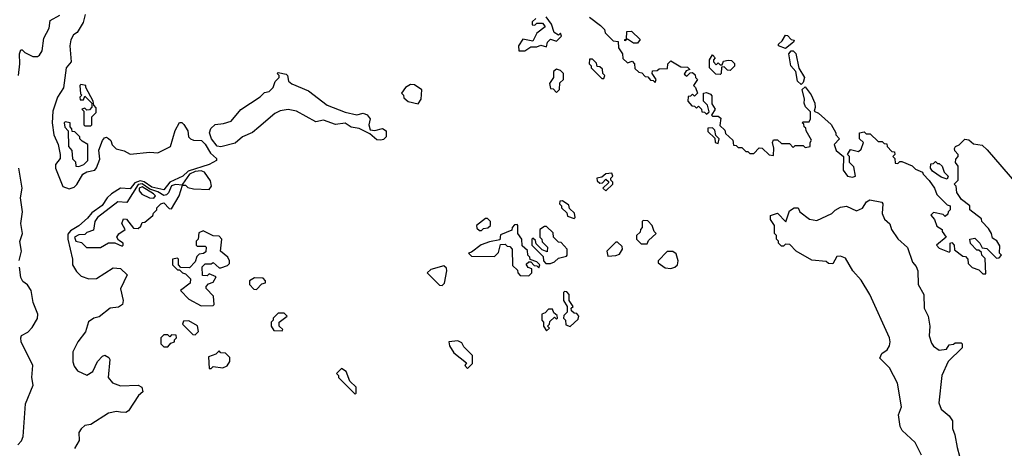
# Model space of a CAD drawing. Extents: x 2737310 to 2869991, y 870230 to 1012730.
# Tile 112 of 256: x 2834265 to 2839254, y 910565 to 912738. Entities that reach past the tile are written whole.
import ezdxf

# ---------------------------------------------------------------- set-up
doc = ezdxf.new("R2010")
doc.units = 0

msp = doc.modelspace()

# ---------------------------------------------------------------- linework, layer by layer
at = {"layer": '0CON02XD'}
for points in [[(2834258.8, 912455), (2834266, 912515), (2834264.2, 912565.8), (2834270, 912585), (2834277.5, 912585), (2834291.2, 912571.2), (2834331.2, 912551.2), (2834355, 912552), (2834365, 912558.8), (2834378.8, 912581.2), (2834388, 912645), (2834414, 912695), (2834420, 912735), (2834468.8, 912761.2)], [(2834596.7, 912765), (2834585.9, 912724.1), (2834556, 912674), (2834538.3, 912661.7), (2834524.1, 912635.9), (2834518.8, 912605), (2834525.8, 912524.2), (2834500, 912495), (2834487.3, 912392.7), (2834456.2, 912345), (2834432.5, 912275), (2834430, 912215), (2834437.5, 912155), (2834459.2, 912105), (2834470.8, 912055), (2834470, 912035), (2834446.7, 912005), (2834446.2, 911985), (2834483, 911893), (2834515, 911880), (2834540.8, 911889.2), (2834555, 911902.5), (2834584.4, 911955.6), (2834605, 911967.1), (2834645, 911976.2), (2834655, 911986.7), (2834671.7, 912031.7), (2834666.1, 912076.1), (2834683.8, 912125), (2834695, 912140), (2834705, 912142.5), (2834715, 912136.7), (2834726.7, 912125), (2834733.9, 912103.9), (2834753.9, 912083.9), (2834795, 912073.3), (2834825, 912056.2), (2834925, 912067.5), (2834965, 912063.3), (2835030, 912095), (2835053, 912177), (2835075, 912217.5), (2835087, 912217), (2835097, 912207), (2835117.5, 912175), (2835120, 912145), (2835130, 912135), (2835145, 912127.5), (2835186.4, 912126.4), (2835205, 912107.5), (2835232.1, 912062.1), (2835262.5, 912035), (2835262.5, 912025), (2835225, 912004), (2835118.8, 911971.2), (2835091.2, 911945), (2835026.2, 911913.8), (2834995, 911875.8), (2834935, 911889.5), (2834896.1, 911916.1), (2834875, 911921.2), (2834849.2, 911910.8), (2834825, 911880.8), (2834775, 911883.8), (2834730, 911855), (2834708.8, 911835), (2834683.2, 911796.8), (2834630.9, 911759.1), (2834608.6, 911731.4), (2834565, 911694), (2834521.7, 911668.3), (2834508.3, 911651.7), (2834508.1, 911625), (2834532.5, 911525), (2834532.5, 911495), (2834552.4, 911462.4), (2834577.3, 911437.3), (2834615, 911423.8), (2834655, 911426.2), (2834739.3, 911480.7), (2834775, 911476.7), (2834810, 911445), (2834776.4, 911373.6), (2834790, 911315), (2834785.8, 911294.2), (2834765, 911281.2), (2834723.9, 911276.1), (2834668.3, 911231.7), (2834640, 911225), (2834613.6, 911206.4), (2834598.8, 911155), (2834560, 911105), (2834534, 911055), (2834534.2, 911004.2), (2834540.9, 910980.9), (2834557.3, 910957.3), (2834605, 910936.7), (2834635.9, 910954.1), (2834660, 911005), (2834685, 911032.5), (2834697, 911037), (2834716.4, 911026.4), (2834722.5, 911015), (2834712.5, 910925), (2834735, 910896.7), (2834775, 910881.2), (2834865, 910885.8), (2834883.8, 910875), (2834888.3, 910851.7), (2834866.7, 910833.3), (2834816.7, 910755), (2834803.6, 910746.4), (2834775, 910748.8), (2834755, 910751.2), (2834715, 910743.8), (2834625, 910686.7), (2834595, 910681.2), (2834575.9, 910664.1), (2834564, 910645), (2834566.2, 910605), (2834542, 910565)], [(2836880, 912745), (2836861.7, 912728.3), (2836861.7, 912711.7), (2836875, 912710), (2836885, 912720), (2836915, 912720), (2836921.7, 912711.7), (2836928.3, 912701.7), (2836885, 912670), (2836865, 912630), (2836815, 912640), (2836792.5, 912605), (2836795, 912580), (2836825, 912580), (2836855, 912600), (2836885, 912600), (2836905, 912610), (2836935, 912600), (2836940, 912625), (2836955, 912640), (2836985, 912630), (2837010, 912655), (2837005, 912670), (2836995, 912660), (2836973, 912673), (2836960, 912715), (2836933.6, 912753.6)], [(2837151.7, 912751.7), (2837208.3, 912708.3), (2837228.3, 912688.3), (2837231.7, 912671.7), (2837271.7, 912631.7), (2837298.3, 912628.3), (2837300, 912595), (2837320, 912565), (2837321.7, 912541.7), (2837345, 912520), (2837368.3, 912528.3), (2837380, 912515), (2837381.7, 912491.7), (2837401.7, 912471.7), (2837418.3, 912468.3), (2837435, 912450), (2837448.3, 912448.3), (2837461.7, 912431.7), (2837475, 912430), (2837485, 912420), (2837490, 912435), (2837470, 912465), (2837471.7, 912478.3), (2837495, 912480), (2837505, 912490), (2837548.3, 912491.7), (2837550, 912515), (2837565, 912530), (2837615, 912500), (2837648.3, 912498.3), (2837660, 912485), (2837641.7, 912478.3), (2837631.7, 912461.7), (2837645, 912452.5), (2837661.7, 912468.3), (2837675, 912470), (2837688.3, 912458.3), (2837690, 912445), (2837700, 912435), (2837680, 912405), (2837690, 912395), (2837700, 912365), (2837685, 912350), (2837675, 912360), (2837665, 912350), (2837651.7, 912348.3), (2837650, 912325), (2837671.7, 912301.7), (2837685, 912300), (2837695, 912290), (2837705, 912300), (2837720, 912285), (2837721.7, 912271.7), (2837735, 912270), (2837745, 912260), (2837758.3, 912271.7), (2837750, 912305), (2837730, 912325), (2837730, 912365), (2837745, 912370), (2837765, 912360), (2837771.7, 912351.7), (2837772.5, 912312.5), (2837790, 912285), (2837770, 912255), (2837775, 912250), (2837805, 912250), (2837818.3, 912238.3), (2837812.5, 912202.5), (2837838.3, 912178.3), (2837841.7, 912161.7), (2837878.3, 912128.3), (2837881.7, 912101.7), (2837895, 912100), (2837905, 912090), (2837925, 912090), (2837945, 912070), (2837955, 912070), (2837965, 912060), (2837985, 912060), (2838011.7, 912088.3), (2838027, 912087), (2838063, 912053), (2838085, 912050), (2838086.7, 912086.7), (2838080, 912115), (2838085, 912130), (2838105, 912130), (2838125, 912110), (2838165, 912110), (2838185, 912090), (2838195, 912100), (2838235, 912100), (2838245, 912090), (2838270, 912095), (2838270, 912115), (2838277, 912127), (2838250, 912175), (2838248.3, 912188.3), (2838240, 912195), (2838238.3, 912208.3), (2838230, 912215), (2838235, 912220), (2838265, 912220), (2838272.5, 912235), (2838271.7, 912271.7), (2838246.4, 912296.4), (2838240, 912315), (2838242.5, 912335), (2838230, 912385), (2838245, 912397.5), (2838275, 912357.5), (2838294, 912315), (2838296.2, 912293.8), (2838290, 912275), (2838312.5, 912265), (2838376.4, 912206.4), (2838400, 912165), (2838400, 912155), (2838420, 912135), (2838392.5, 912105), (2838402.5, 912075), (2838440, 912045), (2838437.5, 911975), (2838460, 911945), (2838485, 911940), (2838500, 911945), (2838491.7, 911991.7), (2838470, 912015), (2838470, 912045), (2838460, 912055), (2838475, 912080), (2838515, 912070), (2838528.3, 912081.7), (2838540, 912115), (2838520, 912135), (2838520, 912165), (2838545, 912170), (2838555, 912160), (2838575, 912160), (2838615, 912120), (2838635, 912120), (2838645, 912110), (2838658.3, 912108.3), (2838660, 912095), (2838685, 912070), (2838698.3, 912068.3), (2838700, 912055), (2838690, 912045), (2838700, 912035), (2838701.7, 912011.7), (2838715, 912010), (2838725, 912020), (2838735, 912020), (2838787, 911997), (2838805, 911980), (2838840, 911965), (2838842.5, 911955), (2838873.6, 911923.6), (2838900, 911885), (2838911.7, 911851.7), (2838965, 911800), (2838980, 911795), (2838980, 911775), (2838970, 911765), (2838968.3, 911751.7), (2838955, 911740), (2838945, 911750), (2838895, 911760), (2838882.5, 911747.5), (2838900, 911725), (2838911.7, 911691.7), (2838940, 911675), (2838940, 911665), (2838960, 911635), (2838910, 911595), (2838925, 911580), (2838975, 911560), (2838980, 911565), (2838980, 911605), (2838988.3, 911608.3), (2839000, 911595), (2839001.7, 911571.7), (2839045, 911540), (2839058.3, 911538.3), (2839070, 911525), (2839071.7, 911501.7), (2839091.7, 911481.7), (2839125, 911470), (2839145, 911450), (2839160, 911450), (2839157, 911527), (2839140, 911545), (2839138.3, 911558.3), (2839125, 911570), (2839115, 911570), (2839083.6, 911603.6), (2839080, 911625), (2839105, 911630), (2839130, 911605), (2839141.7, 911581.7), (2839165, 911577.5), (2839215, 911530), (2839228.3, 911531.7), (2839240, 911545), (2839230, 911555), (2839231.7, 911591.7), (2839216.4, 911616.4), (2839195, 911630), (2839190, 911655), (2839175, 911680), (2839140, 911715), (2839138.3, 911728.3), (2839080, 911775), (2839080, 911795), (2839037, 911827), (2839013, 911863), (2839010, 911895), (2839000, 911905), (2839020, 911925), (2839020, 911995), (2839007.5, 912015), (2839008.3, 912031.7), (2839020, 912045), (2839020, 912055), (2839003, 912073), (2839002.5, 912085), (2839007.5, 912095), (2839026.1, 912103.9), (2839055, 912132.5), (2839075, 912130), (2839098.3, 912108.3), (2839141.7, 912101.7), (2839168.3, 912078.3), (2839316.1, 911906.1)], [(2837395, 912620), (2837375, 912620), (2837345, 912640), (2837331.7, 912631.7), (2837331.7, 912638.3), (2837340, 912640), (2837341.7, 912678.3), (2837365, 912680), (2837408.3, 912638.3), (2837395, 912620)], [(2838145, 912592.5), (2838110, 912605), (2838110, 912615), (2838129.3, 912630.7), (2838145, 912660), (2838155, 912657.5), (2838175, 912637.5), (2838190, 912635), (2838186.4, 912623.6), (2838145, 912592.5)], [(2837815, 912460), (2837791.7, 912461.7), (2837760, 912495), (2837760, 912535), (2837775, 912560), (2837790, 912545), (2837780, 912535), (2837780, 912525), (2837795, 912510), (2837805, 912520), (2837815, 912510), (2837825, 912510), (2837831.7, 912528.3), (2837855, 912532.5), (2837871.7, 912531.7), (2837887, 912517), (2837887, 912503), (2837865, 912480), (2837851.7, 912481.7), (2837835, 912500), (2837821.7, 912498.3), (2837820, 912465), (2837815, 912460)], [(2838225, 912410), (2838206.4, 912426.4), (2838197.5, 912475), (2838173.3, 912505), (2838162.5, 912565), (2838175, 912580), (2838185, 912580), (2838197.7, 912567.7), (2838213, 912493), (2838241.2, 912445), (2838235, 912420), (2838225, 912410)], [(2837225, 912440), (2837230, 912455), (2837220, 912465), (2837218.3, 912488.3), (2837205, 912500), (2837191.7, 912501.7), (2837188.3, 912518.3), (2837168.3, 912538.3), (2837151.7, 912538.3), (2837150, 912515), (2837160, 912505), (2837160, 912495), (2837215, 912440), (2837225, 912440)], [(2835285, 912093.8), (2835265, 912096.7), (2835236.2, 912135), (2835226.7, 912165), (2835233.6, 912186.4), (2835255, 912206.7), (2835298.3, 912211.7), (2835335.8, 912224.2), (2835385, 912283.8), (2835483, 912347), (2835505, 912370), (2835530, 912375), (2835550, 912395), (2835560, 912425), (2835580, 912445), (2835580, 912455), (2835570, 912465), (2835575, 912470), (2835615, 912462.5), (2835622.5, 912455), (2835627.5, 912427.5), (2835643.9, 912413.9), (2835728.3, 912378.3), (2835822.5, 912305), (2835915, 912270), (2835973.6, 912256.4), (2836005, 912263.8), (2836025, 912256.2), (2836041.2, 912235), (2836033.8, 912205), (2836040.7, 912180.7), (2836065, 912176.7), (2836103.6, 912186.4), (2836122.5, 912175), (2836122.5, 912145), (2836108.3, 912131.7), (2836095, 912126.7), (2836075, 912130), (2836038.8, 912158.8), (2835985, 912186), (2835945, 912193.3), (2835915, 912213.3), (2835865, 912206.2), (2835805, 912228.8), (2835765, 912220.8), (2835667.5, 912275), (2835625, 912283.8), (2835585, 912276.2), (2835557.7, 912262.3), (2835477.1, 912192.9), (2835444.2, 912165.8), (2835393.3, 912145), (2835357, 912113), (2835285, 912093.8)], [(2836985, 912370), (2837000, 912385), (2837001.7, 912418.3), (2837020, 912435), (2837020, 912465), (2837005, 912480), (2836985, 912487.5), (2836970, 912475), (2836970, 912445), (2836950, 912415), (2836955, 912390), (2836968.3, 912388.3), (2836985, 912370)], [(2834625, 912200), (2834630, 912205), (2834630, 912245), (2834651.7, 912268.3), (2834651.7, 912291.7), (2834640, 912305), (2834637.5, 912325), (2834600, 912395), (2834600, 912405), (2834575, 912410), (2834570, 912405), (2834572.5, 912362.5), (2834580, 912355), (2834570, 912345), (2834571.7, 912331.7), (2834588.3, 912331.7), (2834595, 912350), (2834630, 912315), (2834630, 912295), (2834618.3, 912281.7), (2834605, 912280), (2834595, 912290), (2834580, 912285), (2834590, 912275), (2834590, 912205), (2834595, 912200), (2834625, 912200)], [(2836285, 912312.5), (2836300, 912335), (2836302.5, 912382.5), (2836265, 912407.5), (2836245, 912410), (2836220, 912395), (2836200, 912365), (2836210, 912355), (2836211.7, 912341.7), (2836233, 912323), (2836285, 912312.5)], [(2834565, 911993.3), (2834590, 912005), (2834610, 912025), (2834610, 912105), (2834581.7, 912121.7), (2834570, 912135), (2834570, 912145), (2834545, 912170), (2834531.7, 912171.7), (2834530, 912185), (2834520, 912195), (2834520, 912215), (2834495, 912220), (2834490, 912215), (2834493, 912193), (2834510, 912175), (2834512.5, 912095), (2834530, 912075), (2834533, 912033), (2834547, 912017), (2834550, 911995), (2834565, 911993.3)], [(2837805, 912110), (2837810, 912135), (2837791.7, 912151.7), (2837787.5, 912177.5), (2837775, 912190), (2837751.7, 912188.3), (2837751.7, 912171.7), (2837788.3, 912138.3), (2837790, 912115), (2837805, 912110)], [(2838965, 911930), (2838935, 911940), (2838890.7, 911970.7), (2838880, 911985), (2838881.7, 912008.3), (2838895, 912010), (2838905, 912020), (2838915, 912010), (2838925, 912010), (2838940, 911995), (2838950, 911965), (2838970, 911945), (2838965, 911930)], [(2834262.7, 911517.3), (2834274.2, 911565), (2834265.9, 911614.1), (2834279.2, 911655), (2834270.8, 911705), (2834280, 911765), (2834269.2, 911835), (2834277.5, 911885), (2834260.8, 911985)], [(2835225, 911877.5), (2835237.5, 911895), (2835231.7, 911921.7), (2835201.2, 911965), (2835185, 911971.9), (2835155, 911968.5), (2835125, 911955.5), (2835090, 911905), (2835090, 911900), (2835105, 911900), (2835117.5, 911887.5), (2835145, 911880), (2835225, 911877.5)], [(2837235, 911870), (2837270, 911905), (2837270, 911915), (2837260, 911925), (2837260, 911935), (2837270, 911945), (2837265, 911960), (2837235, 911957.5), (2837215, 911940), (2837190, 911935), (2837191.7, 911921.7), (2837205, 911910), (2837218.3, 911911.7), (2837235, 911930), (2837248.3, 911918.3), (2837248.3, 911911.7), (2837220, 911885), (2837235, 911870)], [(2834675, 911582.5), (2834715, 911607.5), (2834747, 911607), (2834785, 911590), (2834790, 911595), (2834790, 911605), (2834765, 911620), (2834757.5, 911635), (2834767, 911653), (2834800, 911675), (2834782.5, 911705), (2834791.7, 911728.3), (2834806.4, 911726.4), (2834841.7, 911681.7), (2834865, 911680), (2834878.3, 911691.7), (2834885, 911710), (2834898.3, 911711.7), (2834940, 911745), (2834942.5, 911757.5), (2834960, 911775), (2834960, 911785), (2834980, 911805), (2834995, 911810), (2835021.7, 911781.7), (2835035, 911780), (2835072.5, 911845), (2835090, 911900), (2835055, 911902), (2835035, 911895.6), (2835019.1, 911860.9), (2835009.7, 911850.3), (2834995, 911847.5), (2834965.3, 911865.3), (2834925, 911878.7), (2834885.7, 911905.7), (2834865, 911902.7), (2834808.3, 911811.7), (2834762.5, 911815), (2834658.8, 911735), (2834646.2, 911715), (2834638.3, 911671.7), (2834605, 911660), (2834595, 911650), (2834565, 911647.5), (2834542.5, 911635), (2834550, 911615), (2834578.3, 911608.3), (2834603, 911583), (2834675, 911582.5)], [(2834945, 911834.2), (2834953.3, 911845), (2834943.3, 911855), (2834885, 911891.5), (2834870.6, 911885), (2834870.7, 911870.7), (2834883.5, 911853.5), (2834922.5, 911835), (2834945, 911834.2)], [(2837075, 911730), (2837080, 911735), (2837077, 911757), (2837051.7, 911781.7), (2837048.3, 911798.3), (2837015, 911820), (2837001.7, 911818.3), (2837000, 911805), (2837010, 911795), (2837010, 911785), (2837038.3, 911758.3), (2837041.7, 911741.7), (2837075, 911730)], [(2838835, 910530), (2838802.5, 910595), (2838737.5, 910655), (2838726.4, 910676.4), (2838717.5, 910735), (2838733.3, 910775), (2838712.5, 910895), (2838673, 910973), (2838623, 911023), (2838633.6, 911046.4), (2838660, 911065), (2838672.5, 911085), (2838676.7, 911105), (2838672.5, 911125), (2838572.5, 911345), (2838528.3, 911418.3), (2838487.5, 911465), (2838449.3, 911529.3), (2838425, 911540), (2838405, 911537.5), (2838385, 911500), (2838363, 911503), (2838351.7, 911511.7), (2838278.3, 911518.3), (2838200, 911565), (2838168.3, 911598.3), (2838145, 911600), (2838135, 911590), (2838125, 911590), (2838110, 911605), (2838110, 911615), (2838100, 911625), (2838100, 911645), (2838090, 911655), (2838090, 911695), (2838070, 911725), (2838070, 911745), (2838105, 911757.5), (2838147, 911713), (2838165, 911770), (2838190, 911785), (2838210, 911785), (2838217.5, 911765), (2838266.4, 911726.4), (2838305, 911720), (2838380, 911755), (2838397, 911773), (2838425, 911787.5), (2838455, 911792.5), (2838505, 911770), (2838535, 911782.5), (2838556.2, 911815), (2838572.5, 911825), (2838634, 911814), (2838638.8, 911805), (2838636.2, 911755), (2838646.4, 911726.4), (2838673.6, 911703.6), (2838683.3, 911675), (2838715, 911626.7), (2838763.6, 911583.6), (2838788.3, 911508.3), (2838807, 911487), (2838816.2, 911465), (2838818, 911395), (2838846, 911345), (2838848.8, 911275), (2838868, 911235), (2838876.2, 911185), (2838874, 911135), (2838885, 911097.5), (2838895, 911082.5), (2838925, 911062.5), (2838961.7, 911068.3), (2838975, 911090), (2838997, 911093), (2839005, 911100), (2839035, 911100), (2839040, 911095), (2839040, 911075), (2838970, 911005), (2838937.5, 910935), (2838922.5, 910795), (2838935, 910763.3), (2838975, 910730), (2838991.2, 910705), (2838991.2, 910665), (2839004, 910634), (2839015, 910570), (2839027.5, 910525)], [(2836845, 911440), (2836860, 911455), (2836860, 911475), (2836841.7, 911481.7), (2836831.7, 911498.3), (2836845, 911510), (2836855, 911510), (2836871.7, 911491.7), (2836885, 911490), (2836895, 911480), (2836900, 911495), (2836885, 911510), (2836851.7, 911521.7), (2836850, 911535), (2836840, 911545), (2836838.3, 911568.3), (2836811.7, 911591.7), (2836810, 911625), (2836790, 911655), (2836790, 911695), (2836785, 911700), (2836771.7, 911698.3), (2836760, 911685), (2836758.3, 911671.7), (2836701.7, 911648.3), (2836698.3, 911621.7), (2836645, 911612.5), (2836603, 911597), (2836555, 911560), (2836540, 911555), (2836555, 911540), (2836671.7, 911538.3), (2836691.7, 911558.3), (2836701.7, 911598.3), (2836725, 911600), (2836735, 911590), (2836748.3, 911588.3), (2836760, 911575), (2836761.7, 911491.7), (2836788.3, 911468.3), (2836790, 911455), (2836801.7, 911441.7), (2836845, 911440)], [(2836605, 911670), (2836615, 911680), (2836637, 911683), (2836650, 911695), (2836650, 911715), (2836635, 911730), (2836625, 911730), (2836580, 911695), (2836581.7, 911681.7), (2836595, 911670), (2836605, 911670)], [(2837445, 911602.5), (2837451.7, 911618.3), (2837490, 911655), (2837480, 911665), (2837470, 911695), (2837448.3, 911718.3), (2837425, 911720), (2837420, 911715), (2837420, 911685), (2837410, 911675), (2837408.3, 911661.7), (2837390, 911645), (2837390, 911625), (2837415, 911602.5), (2837445, 911602.5)], [(2835185, 911287.5), (2835245, 911290), (2835250, 911295), (2835247, 911337), (2835210, 911375), (2835210, 911385), (2835221.7, 911398.3), (2835245, 911407.5), (2835260, 911435), (2835225, 911450), (2835215, 911440), (2835191.7, 911441.7), (2835190, 911485), (2835205, 911500), (2835235, 911500), (2835245, 911507.5), (2835275, 911480), (2835285, 911480), (2835318.3, 911491.7), (2835327.5, 911502.5), (2835327.5, 911515), (2835320, 911535), (2835282.5, 911565), (2835290, 911625), (2835275, 911640), (2835245, 911642.5), (2835195, 911667.5), (2835173, 911657), (2835170, 911625), (2835160, 911615), (2835160, 911595), (2835165, 911590), (2835205, 911590), (2835210, 911585), (2835208.3, 911561.7), (2835197, 911553), (2835175, 911550), (2835163, 911537), (2835155, 911510), (2835125, 911480), (2835081.7, 911481.7), (2835070, 911495), (2835070, 911525), (2835065, 911530), (2835040, 911525), (2835040, 911495), (2835065, 911470), (2835075, 911470), (2835090, 911455), (2835105, 911450), (2835130, 911425), (2835128.3, 911401.7), (2835080, 911365), (2835121.7, 911321.7), (2835185, 911287.5)], [(2836931.7, 911501.7), (2836955, 911502.5), (2836975, 911510), (2836995, 911530), (2837035, 911540), (2837040, 911545), (2837040, 911575), (2837008.3, 911608.3), (2836995, 911610), (2836970, 911635), (2836968.3, 911658.3), (2836935, 911690), (2836925, 911690), (2836900, 911675), (2836900, 911635), (2836910, 911625), (2836911.7, 911611.7), (2836940, 911585), (2836938.3, 911561.7), (2836911.7, 911571.7), (2836881.7, 911601.7), (2836878.3, 911618.3), (2836865, 911630), (2836860, 911625), (2836860, 911595), (2836918.3, 911538.3), (2836920, 911515), (2836931.7, 911501.7)], [(2837245, 911540), (2837285, 911542.5), (2837305, 911550), (2837320, 911575), (2837318.3, 911588.3), (2837295, 911610), (2837285, 911610), (2837240, 911565), (2837245, 911540)], [(2837565, 911477.5), (2837585, 911483.3), (2837597.5, 911495), (2837602.5, 911515), (2837590.7, 911550.7), (2837575, 911563.3), (2837546.4, 911563.6), (2837500, 911515), (2837500, 911505), (2837535, 911480), (2837565, 911477.5)], [(2834256.4, 910583.6), (2834275, 910603.3), (2834282.5, 910625), (2834295, 910790), (2834332.5, 910885), (2834326, 910925), (2834331.2, 910985), (2834272.5, 911105), (2834270, 911125), (2834273.6, 911136.4), (2834306.1, 911153.9), (2834328.3, 911178.3), (2834355.9, 911224.1), (2834356.7, 911245), (2834334, 911305), (2834323.8, 911365), (2834303.9, 911393.9), (2834281.2, 911411.2), (2834271.2, 911431.2), (2834264.3, 911484.3)], [(2836405, 911390), (2836417, 911403), (2836430, 911465), (2836428.3, 911478.3), (2836415, 911490), (2836348.3, 911471.7), (2836330, 911455), (2836391.7, 911391.7), (2836405, 911390)], [(2835465, 911370), (2835491.7, 911398.3), (2835510, 911405), (2835510, 911415), (2835498.3, 911428.3), (2835455, 911430), (2835430, 911415), (2835430, 911395), (2835451.7, 911371.7), (2835465, 911370)], [(2837055, 911182.5), (2837095, 911220), (2837097.5, 911235), (2837088.3, 911248.3), (2837075, 911250), (2837061.7, 911261.7), (2837060, 911275), (2837070, 911285), (2837050, 911315), (2837050, 911345), (2837038.3, 911358.3), (2837025, 911360), (2837020, 911355), (2837020, 911315), (2837040, 911285), (2837040, 911255), (2837021.7, 911238.3), (2837020, 911225), (2837030, 911215), (2837031.7, 911191.7), (2837055, 911182.5)], [(2835595, 911160), (2835598.3, 911168.3), (2835580, 911185), (2835580, 911205), (2835620, 911235), (2835605, 911250), (2835575, 911250), (2835550, 911225), (2835550, 911215), (2835540, 911205), (2835540, 911185), (2835553, 911163), (2835595, 911160)], [(2836935, 911160), (2836950, 911175), (2836940, 911185), (2836950, 911195), (2836951.7, 911208.3), (2836975, 911230), (2836985, 911220), (2836990, 911225), (2836988.3, 911238.3), (2836971.7, 911251.7), (2836965, 911270), (2836945, 911270), (2836928.3, 911251.7), (2836910, 911245), (2836910, 911215), (2836920, 911205), (2836920, 911185), (2836935, 911160)], [(2835155, 911140), (2835171.7, 911158.3), (2835166.4, 911186.4), (2835121.7, 911211.7), (2835095, 911210), (2835090, 911195), (2835141.7, 911141.7), (2835155, 911140)], [(2835015, 911080), (2835031.7, 911098.3), (2835050, 911105), (2835050, 911115), (2835060, 911125), (2835058.3, 911138.3), (2835035, 911140), (2835025, 911130), (2835015, 911140), (2834995, 911140), (2834980, 911125), (2834980, 911095), (2834995, 911080), (2835015, 911080)], [(2836535, 910970), (2836560, 910995), (2836560, 911035), (2836515, 911080), (2836505, 911100), (2836485, 911110), (2836440, 911105), (2836442.5, 911085), (2836465, 911050), (2836528.3, 910998.3), (2836520, 910985), (2836535, 910970)], [(2835235, 910970), (2835245, 910980), (2835295, 910972.5), (2835316.4, 910983.6), (2835330, 911005), (2835330, 911025), (2835308.3, 911048.3), (2835285, 911050), (2835275, 911060), (2835258.3, 911041.7), (2835221.7, 911028.3), (2835225, 910970), (2835235, 910970)], [(2835965, 910840), (2835970, 910845), (2835970, 910875), (2835937.5, 910905), (2835920, 910955), (2835895, 910970), (2835870, 910945), (2835880, 910935), (2835880, 910925), (2835965, 910840)]]:
    msp.add_lwpolyline(points, dxfattribs=at)

doc.saveas('drawing.dxf')
